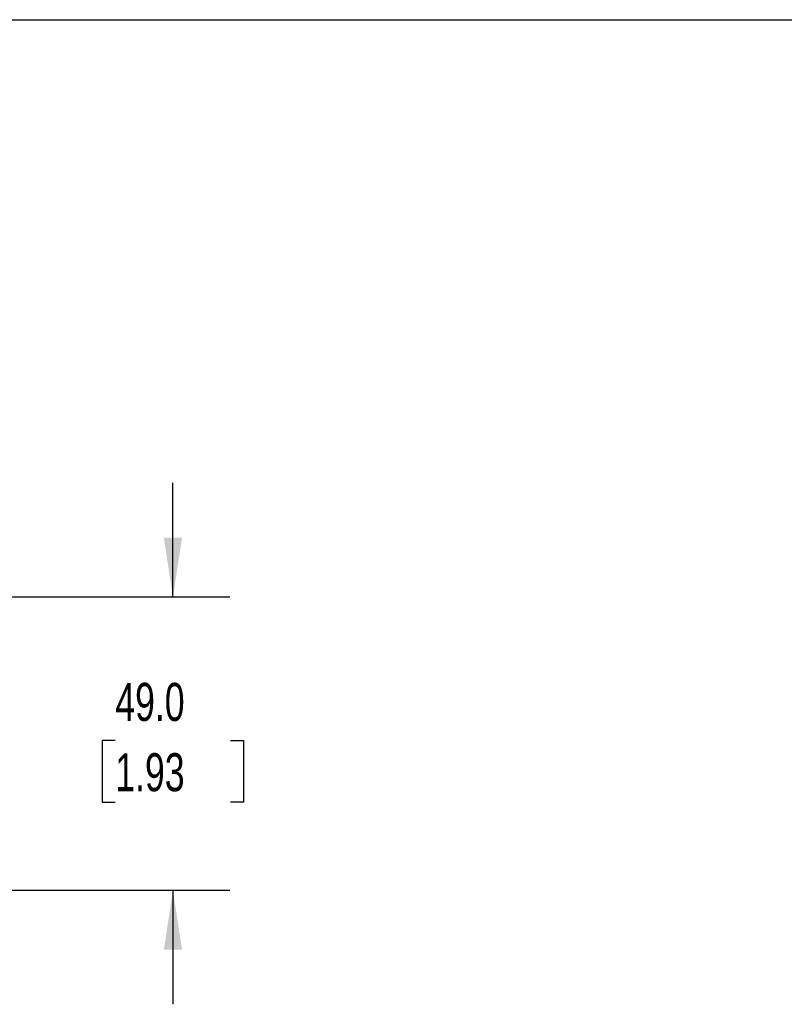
# Model space of a CAD drawing. Header units: millimetres. Extents: x 19 to 819, y 19 to 629.
# Tile 4 of 9: x 467 to 594, y 464 to 629. Entities that reach past the tile are written whole.
import ezdxf

# ---------------------------------------------------------------- set-up
doc = ezdxf.new("R2010")
doc.units = ezdxf.units.MM
doc.header["$LTSCALE"] = 3
doc.layers.add('DIMENSIONS', color=140, linetype='Continuous', lineweight=25)
doc.layers.add('TEXT', color=140, linetype='Continuous', lineweight=25)
doc.styles.add('SLDTEXTSTYLE0', font='TXT', dxfattribs={"width": 0.7})
doc.dimstyles.new('SLDDIMSTYLE4', dxfattribs={"dimtxt": 6.474023, "dimasz": 9.906, "dimexe": 0, "dimexo": 0.0625, "dimgap": 1.618506, "dimtad": 0, "dimtih": 1, "dimtoh": 1, "dimrnd": 1e-09, "dimzin": 4, "dimdsep": 46, "dimtxsty": 'SLDTEXTSTYLE0', "dimsah": 1, "dimcen": 0.09, "dimadec": 0, "dimazin": 1, "dimtfac": 1, "dimtmove": 0, "dimatfit": 0, "dimfxl": 0, "dimfrac": 2, "dimtolj": 1, "dimtzin": 12, "dimarcsym": 0})

# ---------------------------------------------------------------- blocks, each defined once
blk = doc.blocks.new('_D_6')
at = {"layer": 'DIMENSIONS'}
for p, q in [((492.11, 532.22), (492.11, 551.27)), ((448.54, 532.22), (501.64, 532.22)), ((482.49, 508.22), (480.32, 508.22)), ((480.32, 508.22), (480.32, 497.93)), ((501.73, 508.22), (503.9, 508.22)), ((503.9, 508.22), (503.9, 497.93)), ((480.32, 497.93), (482.49, 497.93)), ((503.9, 497.93), (501.73, 497.93)), ((448.54, 483.22), (501.64, 483.22)), ((492.11, 483.22), (492.11, 464.17))]:
    blk.add_line(p, q, dxfattribs=at)
for points in [[(492.11, 532.22), (493.64, 542.13), (490.59, 542.13)], [(492.11, 483.22), (490.59, 473.32), (493.64, 473.32)]]:
    blk.add_solid(points, dxfattribs=at)
at = {"layer": 'DIMENSIONS', "char_height": 6.35, "attachment_point": 1, "style": 'SLDTEXTSTYLE0'}
for s, insert in [('49.0', (482.49, 517.86)), ('1.93', (482.49, 506.12))]:
    blk.add_mtext(s, dxfattribs=dict(at, insert=insert))

msp = doc.modelspace()

# ---------------------------------------------------------------- linework, layer by layer
at = {"layer": 'TEXT'}
msp.add_line((19.05, 628.65), (819.15, 628.65), dxfattribs=at)

# ---------------------------------------------------------------- dimensions: what is measured, and where the dimension line sits
at = {"layer": 'DIMENSIONS'}
dim = msp.add_linear_dim(base=(492.112, 483.223), p1=(444.727, 532.223), p2=(444.727, 483.223), angle=90, dimstyle='SLDDIMSTYLE4', dxfattribs=at)
dim.commit()
dim.dimension.update_dxf_attribs({"geometry": '_D_6', "text_midpoint": (492.112, 508.223), "dimtype": 160})

doc.saveas('drawing.dxf')
